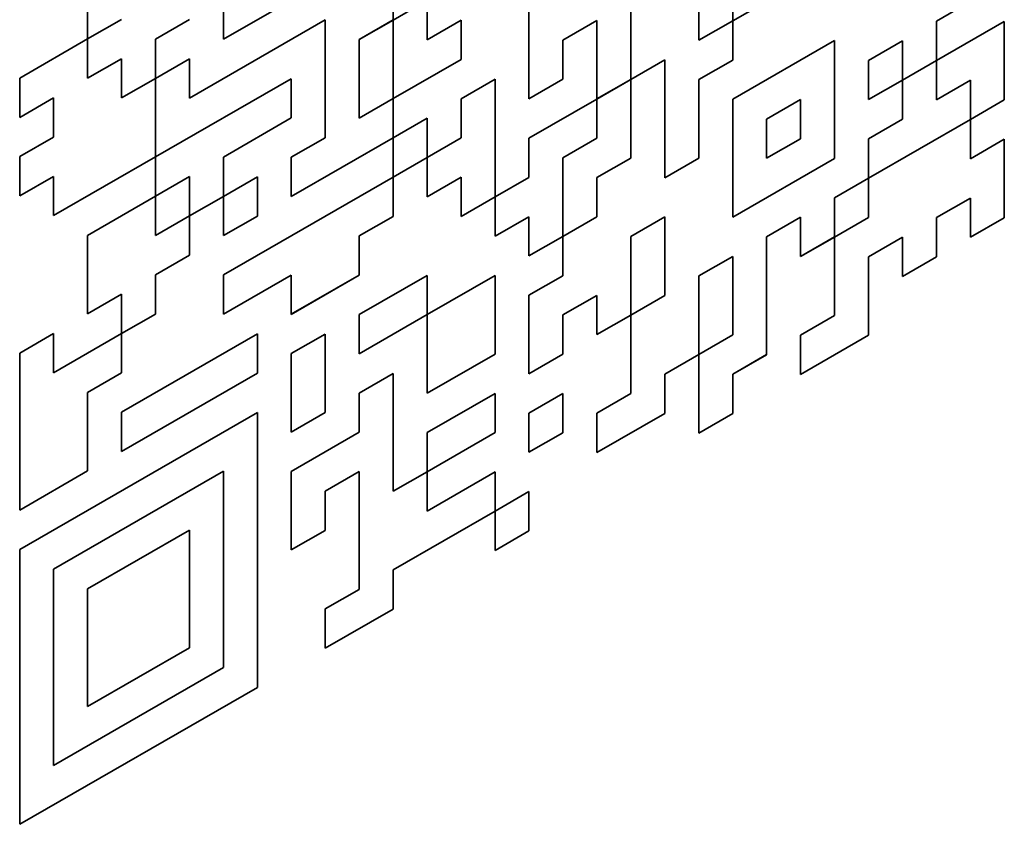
# Model space of a CAD drawing. Header units: millimetres. Extents: x 5 to 415, y 5 to 292.
# Tile 26 of 32: x 386.12 to 390, y 225.02 to 228.19. Entities that reach past the tile are written whole.
import ezdxf

# ---------------------------------------------------------------- set-up
doc = ezdxf.new("R2010")
doc.units = ezdxf.units.MM
doc.layers.add('Sichtbar (ISO)', color=7, linetype='Continuous', lineweight=35)

msp = doc.modelspace()

# ---------------------------------------------------------------- linework, layer by layer
at = {"layer": 'Sichtbar (ISO)'}
for p, q in [((388.79753881, 228.11071707), (388.79753881, 228.73092524)), ((388.93157455, 228.18798457), (388.93157455, 228.65314069)), ((388.93164526, 228.65309997), (388.93164526, 228.18794385)), ((388.52925518, 227.95630425), (388.52925518, 228.57651241)), ((388.52932589, 228.57647169), (388.52932589, 227.95626353)), ((386.92004839, 228.11490653), (387.59058068, 228.5010404)), ((388.12700651, 227.87963525), (388.12700651, 228.49984341)), ((387.59050997, 228.19097704), (387.59050997, 228.34602908)), ((387.59058068, 228.34598836), (387.59058068, 228.19093632)), ((388.93164526, 228.18794385), (389.19985818, 228.34239739)), ((386.38362255, 228.11610352), (386.38362255, 228.27115556)), ((386.91997768, 228.11494725), (386.91997768, 228.26999929)), ((386.92004839, 228.26995857), (386.92004839, 228.11490653)), ((387.59058068, 228.19093632), (387.72468714, 228.26816309)), ((387.72461643, 228.11315177), (387.72461643, 228.26812237)), ((387.72468714, 228.26816309), (387.72468714, 228.11311105)), ((389.7362133, 228.18618908), (389.87031976, 228.26341586)), ((389.87039047, 228.26337514), (389.73628402, 228.18614836)), ((386.38362255, 228.11618496), (386.5176583, 228.19337101)), ((386.51772901, 228.19333029), (386.38362255, 228.11610352)), ((386.65183547, 228.11550503), (386.78594193, 228.1927318)), ((386.78594193, 227.88270916), (387.32229705, 228.19157553)), ((387.32236776, 228.19153481), (386.78594193, 227.88262772)), ((387.32236776, 228.19153481), (387.32229705, 228.19157553)), ((387.32236776, 227.72637869), (387.32236776, 228.19153481)), ((387.45640351, 228.11375026), (387.59050997, 228.19097704)), ((387.59058068, 228.19093632), (387.45647422, 228.11370954)), ((387.59058068, 228.19093632), (387.59050997, 228.19097704)), ((387.59058068, 227.88083224), (387.59058068, 228.19093632)), ((387.72468714, 228.11311105), (387.8587936, 228.19033782)), ((387.85872289, 228.0353265), (387.85872289, 228.1902971)), ((387.8587936, 228.19033782), (387.8587936, 228.03528578)), ((388.26104226, 228.11195478), (388.39514872, 228.18918155)), ((388.39521943, 228.18914083), (388.26111297, 228.11191406)), ((388.39521943, 228.18914083), (388.39514872, 228.18918155)), ((388.39521943, 227.87903675), (388.39521943, 228.18914083)), ((388.79753881, 228.11079851), (388.93157455, 228.18798457)), ((388.93164526, 228.18794385), (388.79753881, 228.11071707)), ((388.93164526, 228.18794385), (388.93157455, 228.18798457)), ((388.93164526, 228.0328918), (388.93164526, 228.18794385)), ((389.7362133, 228.03113704), (389.7362133, 228.18618908)), ((389.73628402, 228.18614836), (389.7362133, 228.18618908)), ((389.73628402, 228.18614836), (389.73628402, 228.03109632)), ((389.73628402, 228.03109632), (390.00449693, 228.18554987)), ((390.00442622, 227.87548651), (390.00442622, 228.18550915)), ((390.00449693, 228.18554987), (390.00449693, 227.87544579)), ((386.11540964, 227.96164997), (386.38362255, 228.11610352)), ((386.38355184, 227.9610922), (386.38355184, 228.1160628)), ((386.38362255, 228.11610352), (386.38362255, 227.96105148)), ((386.65183547, 227.96045299), (386.65183547, 228.11550503)), ((386.92004839, 228.11490653), (386.91997768, 228.11494725)), ((387.45640351, 227.80364618), (387.45640351, 228.11375026)), ((387.45647422, 228.11370954), (387.45640351, 228.11375026)), ((387.45647422, 228.11370954), (387.45647422, 227.80360546)), ((387.72461643, 228.11315177), (387.72468714, 228.11311105)), ((388.26104226, 227.95690274), (388.26104226, 228.11195478)), ((388.26111297, 228.11191406), (388.26104226, 228.11195478)), ((388.26111297, 228.11191406), (388.26111297, 227.95686202)), ((388.93157455, 227.87788048), (389.33389393, 228.1095608)), ((389.33396464, 228.10952008), (388.93164526, 227.87783976)), ((389.33396464, 228.10952008), (389.33389393, 228.1095608)), ((389.33396464, 227.64436396), (389.33396464, 228.10952008)), ((389.46800039, 228.03173554), (389.60210685, 228.10896231)), ((389.60217756, 228.10892159), (389.4680711, 228.03169482)), ((389.60217756, 228.10892159), (389.60210685, 228.10896231)), ((389.60217756, 227.95386955), (389.60217756, 228.10892159)), ((386.38362255, 227.96105148), (386.51772901, 228.03827825)), ((386.5176583, 227.88326693), (386.5176583, 228.03823753)), ((386.51772901, 228.03827825), (386.51772901, 227.88322621)), ((386.65183547, 227.96053442), (386.78587122, 228.03772048)), ((386.78594193, 228.03767976), (386.65183547, 227.96045299)), ((386.78594193, 228.03767976), (386.78587122, 228.03772048)), ((386.78594193, 227.88262772), (386.78594193, 228.03767976)), ((387.59058068, 227.88091367), (387.85872289, 228.0353265)), ((387.8587936, 228.03528578), (387.59058068, 227.88083224)), ((387.8587936, 228.03528578), (387.85872289, 228.0353265)), ((388.52932589, 227.95626353), (388.66343235, 228.0334903)), ((388.66336164, 227.5683749), (388.66336164, 228.03344958)), ((388.66343235, 228.0334903), (388.66343235, 227.56833418)), ((388.79753881, 227.95566503), (388.93164526, 228.0328918)), ((389.46800039, 227.87668349), (389.46800039, 228.03173554)), ((389.4680711, 228.03169482), (389.46800039, 228.03173554)), ((389.4680711, 228.03169482), (389.4680711, 227.87664278)), ((389.60217756, 227.95395099), (389.7362133, 228.03113704)), ((389.73628402, 228.03109632), (389.60217756, 227.95386955)), ((389.73628402, 228.03109632), (389.7362133, 228.03113704)), ((389.73628402, 227.87604428), (389.73628402, 228.03109632)), ((386.11540964, 227.80659793), (386.11540964, 227.96164997)), ((386.38355184, 227.9610922), (386.38362255, 227.96105148)), ((386.51772901, 227.88322621), (386.65183547, 227.96045299)), ((386.65176476, 227.65038962), (386.65176476, 227.96041227)), ((386.65183547, 227.96045299), (386.65183547, 227.6503489)), ((386.65183547, 227.6503489), (387.1882613, 227.959256)), ((387.18819059, 227.80424468), (387.18819059, 227.95921528)), ((387.1882613, 227.959256), (387.1882613, 227.80420396)), ((387.8587936, 227.88023374), (387.99290005, 227.95746051)), ((387.99282934, 227.49234511), (387.99282934, 227.95741979)), ((387.99290005, 227.95746051), (387.99290005, 227.49230439)), ((388.12700651, 227.87971669), (388.26104226, 227.95690274)), ((388.26111297, 227.95686202), (388.12700651, 227.87963525)), ((388.26111297, 227.95686202), (388.26104226, 227.95690274)), ((388.39521943, 227.87911819), (388.52925518, 227.95630425)), ((388.52932589, 227.95626353), (388.39521943, 227.87903675)), ((388.52932589, 227.95626353), (388.52925518, 227.95630425)), ((388.52932589, 227.64615944), (388.52932589, 227.95626353)), ((388.79753881, 227.64556095), (388.79753881, 227.95566503)), ((389.4680711, 227.87664278), (389.60217756, 227.95386955)), ((389.60210685, 227.79885823), (389.60210685, 227.95382883)), ((389.60217756, 227.95386955), (389.60217756, 227.79881751)), ((389.73628402, 227.87612572), (389.87031976, 227.95331177)), ((389.87039047, 227.95327105), (389.73628402, 227.87604428)), ((389.87039047, 227.95327105), (389.87031976, 227.95331177)), ((389.87039047, 227.79821901), (389.87039047, 227.95327105)), ((386.11540964, 227.80667937), (386.24944538, 227.88386543)), ((386.24951609, 227.88382471), (386.11540964, 227.80659793)), ((386.24951609, 227.88382471), (386.24944538, 227.88386543)), ((386.24951609, 227.72877267), (386.24951609, 227.88382471)), ((386.5176583, 227.88326693), (386.51772901, 227.88322621)), ((387.45647422, 227.80360546), (387.59058068, 227.88083224)), ((387.59050997, 227.72582091), (387.59050997, 227.88079152)), ((387.59058068, 227.88083224), (387.59058068, 227.72578019)), ((387.8587936, 227.7251817), (387.8587936, 227.88023374)), ((388.12700651, 227.72458321), (388.39521943, 227.87903675)), ((388.39514872, 227.72402543), (388.39514872, 227.87899603)), ((388.39521943, 227.87903675), (388.39521943, 227.72398471)), ((388.93157455, 227.41272436), (388.93157455, 227.87788048)), ((388.93164526, 227.87783976), (388.93157455, 227.87788048)), ((388.93164526, 227.87783976), (388.93164526, 227.41268364)), ((389.06575172, 227.8000145), (389.19985818, 227.87724127)), ((389.19978747, 227.72222995), (389.19978747, 227.87720055)), ((389.19985818, 227.87724127), (389.19985818, 227.72218923)), ((389.46800039, 227.87668349), (389.4680711, 227.87664278)), ((389.87039047, 227.79830045), (390.00442622, 227.87548651)), ((390.00449693, 227.87544579), (389.87039047, 227.79821901)), ((390.00449693, 227.87544579), (390.00442622, 227.87548651)), ((386.91997768, 227.64979113), (387.18819059, 227.80424468)), ((387.1882613, 227.80420396), (386.92004839, 227.64975041)), ((387.1882613, 227.80420396), (387.18819059, 227.80424468)), ((387.45640351, 227.80364618), (387.45647422, 227.80360546)), ((387.59058068, 227.72578019), (387.72468714, 227.80300697)), ((387.72461643, 227.64799565), (387.72461643, 227.80296625)), ((387.72468714, 227.80300697), (387.72468714, 227.64795493)), ((389.06575172, 227.64496246), (389.06575172, 227.8000145)), ((389.46800039, 227.72163145), (389.60210685, 227.79885823)), ((389.60217756, 227.79881751), (389.4680711, 227.72159073)), ((389.4680711, 227.56653869), (389.87039047, 227.79821901)), ((389.60217756, 227.79881751), (389.60210685, 227.79885823)), ((389.87031976, 227.64320769), (389.87031976, 227.79817829)), ((389.87039047, 227.79821901), (389.87039047, 227.64316697)), ((386.11540964, 227.65154589), (386.24951609, 227.72877267)), ((387.1882613, 227.64915192), (387.32236776, 227.72637869)), ((387.1882613, 227.49418131), (387.59050997, 227.72582091)), ((387.59058068, 227.72578019), (387.1882613, 227.49409987)), ((387.59058068, 227.72578019), (387.59050997, 227.72582091)), ((387.59058068, 227.57072815), (387.59058068, 227.72578019)), ((387.72468714, 227.64795493), (387.8587936, 227.7251817)), ((388.12700651, 227.56953116), (388.12700651, 227.72458321)), ((388.26104226, 227.64679866), (388.39514872, 227.72402543)), ((388.39521943, 227.72398471), (388.26111297, 227.64675794)), ((388.39521943, 227.72398471), (388.39514872, 227.72402543)), ((389.06575172, 227.64504389), (389.19978747, 227.72222995)), ((389.19985818, 227.72218923), (389.06575172, 227.64496246)), ((389.19985818, 227.72218923), (389.19978747, 227.72222995)), ((389.46800039, 227.56657941), (389.46800039, 227.72163145)), ((389.4680711, 227.72159073), (389.46800039, 227.72163145)), ((389.4680711, 227.72159073), (389.4680711, 227.56653869)), ((389.87039047, 227.64316697), (390.00449693, 227.72039375)), ((390.00442622, 227.41033038), (390.00442622, 227.72035303)), ((390.00449693, 227.72039375), (390.00449693, 227.41028966)), ((386.11540964, 227.49649385), (386.11540964, 227.65154589)), ((386.24951609, 227.41875002), (386.65176476, 227.65038962)), ((386.65183547, 227.6503489), (386.24951609, 227.41866858)), ((386.65183547, 227.6503489), (386.65176476, 227.65038962)), ((386.65183547, 227.49529686), (386.65183547, 227.6503489)), ((386.91997768, 227.49473909), (386.91997768, 227.64979113)), ((386.91997768, 227.64979113), (386.92004839, 227.64975041)), ((386.92004839, 227.64975041), (386.92004839, 227.49469837)), ((387.1882613, 227.49409987), (387.1882613, 227.64915192)), ((387.59058068, 227.57080959), (387.72461643, 227.64799565)), ((387.72468714, 227.64795493), (387.59058068, 227.57072815)), ((387.72468714, 227.64795493), (387.72461643, 227.64799565)), ((387.72468714, 227.49290289), (387.72468714, 227.64795493)), ((388.26104226, 227.33669458), (388.26104226, 227.64679866)), ((388.26111297, 227.64675794), (388.26104226, 227.64679866)), ((388.26111297, 227.64675794), (388.26111297, 227.33665386)), ((388.39521943, 227.56893267), (388.52932589, 227.64615944)), ((388.66343235, 227.56833418), (388.79753881, 227.64556095)), ((388.93164526, 227.41268364), (389.33396464, 227.64436396)), ((389.87031976, 227.64320769), (389.87039047, 227.64316697)), ((386.11540964, 227.49657529), (386.24944538, 227.57376134)), ((386.24951609, 227.57372063), (386.11540964, 227.49649385)), ((386.24951609, 227.57372063), (386.24944538, 227.57376134)), ((386.24951609, 227.41866858), (386.24951609, 227.57372063)), ((386.65183547, 227.4953783), (386.78587122, 227.57256436)), ((386.78594193, 227.57252364), (386.65183547, 227.49529686)), ((386.78594193, 227.57252364), (386.78587122, 227.57256436)), ((386.78594193, 227.4174716), (386.78594193, 227.57252364)), ((386.92004839, 227.49469837), (387.05415485, 227.57192514)), ((386.92004839, 227.18459429), (387.59058068, 227.57072815)), ((387.05408413, 227.41691382), (387.05408413, 227.57188442)), ((387.05415485, 227.57192514), (387.05415485, 227.4168731)), ((387.59050997, 227.41571683), (387.59050997, 227.57068743)), ((387.59058068, 227.57072815), (387.59058068, 227.41567611)), ((387.72468714, 227.49298432), (387.85872289, 227.57017038)), ((387.8587936, 227.57012966), (387.72468714, 227.49290289)), ((387.8587936, 227.57012966), (387.85872289, 227.57017038)), ((387.8587936, 227.41507762), (387.8587936, 227.57012966)), ((387.99290005, 227.49230439), (388.12700651, 227.56953116)), ((388.39521943, 227.41388063), (388.39521943, 227.56893267)), ((388.66336164, 227.5683749), (388.66343235, 227.56833418)), ((389.33389393, 227.48935264), (389.46800039, 227.56657941)), ((389.4680711, 227.56653869), (389.33396464, 227.48931192)), ((389.4680711, 227.56653869), (389.46800039, 227.56657941)), ((389.4680711, 227.41148665), (389.4680711, 227.56653869)), ((386.38362255, 227.34084332), (386.65183547, 227.49529686)), ((386.65176476, 227.34028554), (386.65176476, 227.49525614)), ((386.65183547, 227.49529686), (386.65183547, 227.34024482)), ((386.78594193, 227.41755303), (386.91997768, 227.49473909)), ((386.92004839, 227.49469837), (386.78594193, 227.4174716)), ((386.92004839, 227.49469837), (386.91997768, 227.49473909)), ((386.92004839, 227.33964633), (386.92004839, 227.49469837)), ((387.8587936, 227.41515906), (387.99282934, 227.49234511)), ((387.99290005, 227.49230439), (387.8587936, 227.41507762)), ((387.99290005, 227.49230439), (387.99282934, 227.49234511)), ((387.99290005, 227.33725235), (387.99290005, 227.49230439)), ((389.33389393, 227.3343006), (389.33389393, 227.48935264)), ((389.33396464, 227.48931192), (389.33389393, 227.48935264)), ((389.33396464, 227.48931192), (389.33396464, 227.33425988)), ((389.7362133, 227.41092888), (389.87031976, 227.48815565)), ((389.87039047, 227.48811493), (389.73628402, 227.41088816)), ((389.87039047, 227.48811493), (389.87031976, 227.48815565)), ((389.87039047, 227.33306289), (389.87039047, 227.48811493)), ((386.65183547, 227.34024482), (386.78594193, 227.4174716)), ((386.78587122, 227.26246027), (386.78587122, 227.41743088)), ((386.78594193, 227.4174716), (386.78594193, 227.26241955)), ((386.92004839, 227.33972777), (387.05408413, 227.41691382)), ((387.05415485, 227.4168731), (386.92004839, 227.33964633)), ((387.05415485, 227.4168731), (387.05408413, 227.41691382)), ((387.45640351, 227.33849006), (387.59050997, 227.41571683)), ((387.59058068, 227.41567611), (387.45647422, 227.33844934)), ((387.59058068, 227.41567611), (387.59050997, 227.41571683)), ((387.99290005, 227.33733379), (388.1269358, 227.41451984)), ((388.12700651, 227.41447912), (387.99290005, 227.33725235)), ((388.12700651, 227.41447912), (388.1269358, 227.41451984)), ((388.12700651, 227.25942708), (388.12700651, 227.41447912)), ((388.26111297, 227.33665386), (388.39521943, 227.41388063)), ((388.52925518, 227.33609608), (388.66336164, 227.41332285)), ((388.66343235, 227.41328214), (388.52932589, 227.33605536)), ((388.66343235, 227.41328214), (388.66336164, 227.41332285)), ((388.66343235, 227.10317805), (388.66343235, 227.41328214)), ((388.93157455, 227.41272436), (388.93164526, 227.41268364)), ((389.06568101, 227.33489909), (389.19978747, 227.41212587)), ((389.19985818, 227.41208515), (389.06575172, 227.33485837)), ((389.19985818, 227.41208515), (389.19978747, 227.41212587)), ((389.19985818, 227.25703311), (389.19985818, 227.41208515)), ((389.33396464, 227.33425988), (389.4680711, 227.41148665)), ((389.7362133, 227.25587684), (389.7362133, 227.41092888)), ((389.73628402, 227.41088816), (389.7362133, 227.41092888)), ((389.73628402, 227.41088816), (389.73628402, 227.25583612)), ((389.87039047, 227.33314433), (390.00442622, 227.41033038)), ((390.00449693, 227.41028966), (389.87039047, 227.33306289)), ((390.00449693, 227.41028966), (390.00442622, 227.41033038)), ((386.38362255, 227.03073923), (386.38362255, 227.34084332)), ((386.65176476, 227.34028554), (386.65183547, 227.34024482)), ((387.45640351, 227.18343802), (387.45640351, 227.33849006)), ((387.45647422, 227.33844934), (387.45640351, 227.33849006)), ((387.45647422, 227.33844934), (387.45647422, 227.1833973)), ((388.12700651, 227.25950852), (388.26104226, 227.33669458)), ((388.26111297, 227.33665386), (388.12700651, 227.25942708)), ((388.26111297, 227.33665386), (388.26104226, 227.33669458)), ((388.26111297, 227.18160182), (388.26111297, 227.33665386)), ((388.52925518, 227.025992), (388.52925518, 227.33609608)), ((388.52932589, 227.33605536), (388.52925518, 227.33609608)), ((388.52932589, 227.33605536), (388.52932589, 227.02595128)), ((389.06568101, 226.86974297), (389.06568101, 227.33489909)), ((389.06575172, 227.33485837), (389.06568101, 227.33489909)), ((389.06575172, 227.33485837), (389.06575172, 226.86970225)), ((389.19985818, 227.25711454), (389.33389393, 227.3343006)), ((389.33396464, 227.33425988), (389.19985818, 227.25703311)), ((389.33396464, 227.33425988), (389.33389393, 227.3343006)), ((389.33396464, 227.0241558), (389.33396464, 227.33425988)), ((389.46800039, 227.25647533), (389.60210685, 227.3337021)), ((389.60217756, 227.33366138), (389.4680711, 227.25643461)), ((389.60217756, 227.33366138), (389.60210685, 227.3337021)), ((389.60217756, 227.17860934), (389.60217756, 227.33366138)), ((386.65176476, 227.1852335), (386.78587122, 227.26246027)), ((386.78594193, 227.26241955), (386.65183547, 227.18519278)), ((386.78594193, 227.26241955), (386.78587122, 227.26246027)), ((388.79746809, 227.18044555), (388.93157455, 227.25767232)), ((388.93164526, 227.2576316), (388.79753881, 227.18040483)), ((388.93164526, 227.2576316), (388.93157455, 227.25767232)), ((388.93164526, 226.94752752), (388.93164526, 227.2576316)), ((389.46800039, 226.94637125), (389.46800039, 227.25647533)), ((389.4680711, 227.25643461), (389.46800039, 227.25647533)), ((389.4680711, 227.25643461), (389.4680711, 226.94633053)), ((389.60217756, 227.17869078), (389.7362133, 227.25587684)), ((389.73628402, 227.25583612), (389.60217756, 227.17860934)), ((389.73628402, 227.25583612), (389.7362133, 227.25587684)), ((386.65176476, 227.03018146), (386.65176476, 227.1852335)), ((386.65183547, 227.18519278), (386.65176476, 227.1852335)), ((386.65183547, 227.18519278), (386.65183547, 227.03014074)), ((386.92004839, 227.02954225), (386.92004839, 227.18459429)), ((386.92004839, 227.02962369), (387.18819059, 227.18403651)), ((387.1882613, 227.18399579), (386.92004839, 227.02954225)), ((387.1882613, 227.18399579), (387.18819059, 227.18403651)), ((387.1882613, 227.02894375), (387.1882613, 227.18399579)), ((387.1882613, 227.02902519), (387.45640351, 227.18343802)), ((387.45647422, 227.1833973), (387.1882613, 227.02894375)), ((387.45647422, 227.1833973), (387.45640351, 227.18343802)), ((387.45647422, 227.02834526), (387.72468714, 227.1827988)), ((387.72461643, 227.02778748), (387.72461643, 227.18275808)), ((387.72468714, 227.1827988), (387.72468714, 227.02774676)), ((387.72468714, 227.02774676), (387.99290005, 227.18220031)), ((387.99282934, 226.87213695), (387.99282934, 227.18215959)), ((387.99290005, 227.18220031), (387.99290005, 226.87209623)), ((388.12700651, 227.10437504), (388.26111297, 227.18160182)), ((388.79746809, 226.87034146), (388.79746809, 227.18044555)), ((388.79753881, 227.18040483), (388.79746809, 227.18044555)), ((388.79753881, 227.18040483), (388.79753881, 226.87030074)), ((386.38362255, 227.03082067), (386.5176583, 227.10800673)), ((386.51772901, 227.10796601), (386.38362255, 227.03073923)), ((386.51772901, 227.10796601), (386.5176583, 227.10800673)), ((386.51772901, 226.95291397), (386.51772901, 227.10796601)), ((388.12700651, 226.79427096), (388.12700651, 227.10437504)), ((388.26104226, 227.02659049), (388.39514872, 227.10381727)), ((388.39521943, 227.10377655), (388.26111297, 227.02654977)), ((388.39521943, 227.10377655), (388.39514872, 227.10381727)), ((388.39521943, 226.94872451), (388.39521943, 227.10377655)), ((388.52932589, 227.02595128), (388.66343235, 227.10317805)), ((386.51772901, 226.95299541), (386.65176476, 227.03018146)), ((386.65183547, 227.03014074), (386.51772901, 226.95291397)), ((386.65183547, 227.03014074), (386.65176476, 227.03018146)), ((387.45647422, 226.87329322), (387.45647422, 227.02834526)), ((387.45647422, 226.87337466), (387.72461643, 227.02778748)), ((387.72468714, 227.02774676), (387.45647422, 226.87329322)), ((387.72468714, 227.02774676), (387.72461643, 227.02778748)), ((387.72468714, 226.71764268), (387.72468714, 227.02774676)), ((388.26104226, 226.87153845), (388.26104226, 227.02659049)), ((388.26111297, 227.02654977), (388.26104226, 227.02659049)), ((388.26111297, 227.02654977), (388.26111297, 226.87149773)), ((388.39521943, 226.94880595), (388.52925518, 227.025992)), ((388.52932589, 227.02595128), (388.39521943, 226.94872451)), ((388.52932589, 227.02595128), (388.52925518, 227.025992)), ((388.52932589, 226.7158472), (388.52932589, 227.02595128)), ((389.19985818, 226.94692902), (389.33396464, 227.0241558)), ((386.11540964, 226.87628569), (386.24951609, 226.95351246)), ((386.24944538, 226.79850114), (386.24944538, 226.95347174)), ((386.24951609, 226.95351246), (386.24951609, 226.79846042)), ((386.24951609, 226.79846042), (386.51772901, 226.95291397)), ((386.5176583, 226.79790265), (386.5176583, 226.95287325)), ((386.51772901, 226.95291397), (386.51772901, 226.79786193)), ((386.51772901, 226.64280989), (387.05415485, 226.95171698)), ((387.05408413, 226.79670566), (387.05408413, 226.95167626)), ((387.05415485, 226.95171698), (387.05415485, 226.79666494)), ((387.1882613, 226.87389171), (387.32236776, 226.95111848)), ((387.32229705, 226.64105512), (387.32229705, 226.95107776)), ((387.32236776, 226.95111848), (387.32236776, 226.6410144)), ((388.79753881, 226.87030074), (388.93164526, 226.94752752)), ((389.19985818, 226.79187698), (389.19985818, 226.94692902)), ((389.19985818, 226.79195842), (389.46800039, 226.94637125)), ((389.4680711, 226.94633053), (389.19985818, 226.79187698)), ((389.4680711, 226.94633053), (389.46800039, 226.94637125)), ((386.11540964, 226.25607752), (386.11540964, 226.87628569)), ((387.1882613, 226.56378763), (387.1882613, 226.87389171)), ((387.72468714, 226.71772412), (387.99282934, 226.87213695)), ((387.99290005, 226.87209623), (387.72468714, 226.71764268)), ((387.99290005, 226.87209623), (387.99282934, 226.87213695)), ((388.12700651, 226.7943524), (388.26104226, 226.87153845)), ((388.26111297, 226.87149773), (388.12700651, 226.79427096)), ((388.26111297, 226.87149773), (388.26104226, 226.87153845)), ((388.66336164, 226.79311469), (388.79746809, 226.87034146)), ((388.79753881, 226.87030074), (388.66343235, 226.79307397)), ((388.79753881, 226.87030074), (388.79746809, 226.87034146)), ((388.79753881, 226.56019666), (388.79753881, 226.87030074)), ((388.93157455, 226.7925162), (389.06568101, 226.86974297)), ((389.06575172, 226.86970225), (388.93164526, 226.79247548)), ((389.06575172, 226.86970225), (389.06568101, 226.86974297)), ((386.24944538, 226.79850114), (386.24951609, 226.79846042)), ((386.38355184, 226.72067587), (386.5176583, 226.79790265)), ((386.51772901, 226.79786193), (386.38362255, 226.72063515)), ((386.51772901, 226.79786193), (386.5176583, 226.79790265)), ((386.51772901, 226.48783928), (387.05408413, 226.79670566)), ((387.05415485, 226.79666494), (386.51772901, 226.48775784)), ((387.05415485, 226.79666494), (387.05408413, 226.79670566)), ((387.45647422, 226.71824118), (387.59058068, 226.79546795)), ((387.59050997, 226.33035255), (387.59050997, 226.79542723)), ((387.59058068, 226.79546795), (387.59058068, 226.33031183)), ((388.66336164, 226.63806265), (388.66336164, 226.79311469)), ((388.66343235, 226.79307397), (388.66336164, 226.79311469)), ((388.66343235, 226.79307397), (388.66343235, 226.63802193)), ((388.93157455, 226.63746416), (388.93157455, 226.7925162)), ((388.93164526, 226.79247548), (388.93157455, 226.7925162)), ((388.93164526, 226.79247548), (388.93164526, 226.63742344)), ((386.38355184, 226.41057179), (386.38355184, 226.72067587)), ((386.38362255, 226.72063515), (386.38355184, 226.72067587)), ((386.38362255, 226.72063515), (386.38362255, 226.41053107)), ((387.45647422, 226.56318913), (387.45647422, 226.71824118)), ((387.72468714, 226.56259064), (387.99290005, 226.71704419)), ((387.99282934, 226.56203287), (387.99282934, 226.71700347)), ((387.99290005, 226.71704419), (387.99290005, 226.56199215)), ((388.12700651, 226.63921892), (388.26111297, 226.71644569)), ((388.26104226, 226.56143437), (388.26104226, 226.71640497)), ((388.26111297, 226.71644569), (388.26111297, 226.56139365)), ((388.39521943, 226.63862043), (388.52932589, 226.7158472)), ((386.11540964, 226.10102548), (387.05415485, 226.6416129)), ((386.51772901, 226.48775784), (386.51772901, 226.64280989)), ((387.05408413, 225.55628933), (387.05408413, 226.64157218)), ((387.05415485, 226.6416129), (387.05415485, 225.55624861)), ((387.1882613, 226.56386907), (387.32229705, 226.64105512)), ((387.32236776, 226.6410144), (387.1882613, 226.56378763)), ((387.32236776, 226.6410144), (387.32229705, 226.64105512)), ((388.12700651, 226.48416688), (388.12700651, 226.63921892)), ((388.39521943, 226.48356838), (388.39521943, 226.63862043)), ((388.39521943, 226.48364982), (388.66336164, 226.63806265)), ((388.66343235, 226.63802193), (388.39521943, 226.48356838)), ((388.66343235, 226.63802193), (388.66336164, 226.63806265)), ((388.79753881, 226.5602781), (388.93157455, 226.63746416)), ((388.93164526, 226.63742344), (388.79753881, 226.56019666)), ((388.93164526, 226.63742344), (388.93157455, 226.63746416)), ((387.1882613, 226.40873559), (387.45647422, 226.56318913)), ((387.72468714, 226.4075386), (387.72468714, 226.56259064)), ((387.72468714, 226.40762004), (387.99282934, 226.56203287)), ((387.99290005, 226.56199215), (387.72468714, 226.4075386)), ((387.99290005, 226.56199215), (387.99282934, 226.56203287)), ((388.12700651, 226.48424832), (388.26104226, 226.56143437)), ((388.26111297, 226.56139365), (388.12700651, 226.48416688)), ((388.26111297, 226.56139365), (388.26104226, 226.56143437)), ((386.11540964, 226.25615896), (386.38355184, 226.41057179)), ((386.38362255, 226.41053107), (386.11540964, 226.25607752)), ((386.24944538, 226.02324094), (386.91997768, 226.4093748)), ((386.92004839, 226.40933408), (386.24951609, 226.02320022)), ((386.38362255, 226.41053107), (386.38355184, 226.41057179)), ((386.92004839, 226.40933408), (386.91997768, 226.4093748)), ((386.92004839, 225.63407388), (386.92004839, 226.40933408)), ((387.1882613, 226.09863151), (387.1882613, 226.40873559)), ((387.32229705, 226.33095104), (387.45640351, 226.40817781)), ((387.45647422, 226.40813709), (387.32236776, 226.33091032)), ((387.45647422, 226.40813709), (387.45640351, 226.40817781)), ((387.45647422, 225.94298097), (387.45647422, 226.40813709)), ((387.59058068, 226.33031183), (387.72468714, 226.4075386)), ((387.72461643, 226.25252728), (387.72461643, 226.40749788)), ((387.72468714, 226.4075386), (387.72468714, 226.25248656)), ((387.72468714, 226.25248656), (387.99290005, 226.40694011)), ((387.99282934, 226.25192878), (387.99282934, 226.40689939)), ((387.99290005, 226.40694011), (387.99290005, 226.25188806)), ((387.32229705, 226.175899), (387.32229705, 226.33095104)), ((387.32236776, 226.33091032), (387.32229705, 226.33095104)), ((387.32236776, 226.33091032), (387.32236776, 226.17585828)), ((387.59050997, 226.33035255), (387.59058068, 226.33031183)), ((387.99290005, 226.25188806), (388.12700651, 226.32911484)), ((388.1269358, 226.17410352), (388.1269358, 226.32907412)), ((388.12700651, 226.32911484), (388.12700651, 226.1740628)), ((387.59050997, 226.02024846), (387.99282934, 226.25192878)), ((387.99290005, 226.25188806), (387.59058068, 226.02020774)), ((387.72461643, 226.25252728), (387.72468714, 226.25248656)), ((387.99290005, 226.25188806), (387.99282934, 226.25192878)), ((387.99290005, 226.09683602), (387.99290005, 226.25188806)), ((386.38362255, 225.94537495), (386.78594193, 226.17705527)), ((386.78587122, 225.71193986), (386.78587122, 226.17701455)), ((386.78594193, 226.17705527), (386.78594193, 225.71189915)), ((387.1882613, 226.09871295), (387.32229705, 226.175899)), ((387.32236776, 226.17585828), (387.1882613, 226.09863151)), ((387.32236776, 226.17585828), (387.32229705, 226.175899)), ((387.99290005, 226.09691746), (388.1269358, 226.17410352)), ((388.12700651, 226.1740628), (387.99290005, 226.09683602)), ((388.12700651, 226.1740628), (388.1269358, 226.17410352)), ((386.11540964, 225.0156612), (386.11540964, 226.10102548)), ((386.24944538, 225.24798073), (386.24944538, 226.02324094)), ((386.24951609, 226.02320022), (386.24944538, 226.02324094)), ((386.24951609, 226.02320022), (386.24951609, 225.24794001)), ((387.59050997, 225.86519642), (387.59050997, 226.02024846)), ((387.59058068, 226.02020774), (387.59050997, 226.02024846)), ((387.59058068, 226.02020774), (387.59058068, 225.8651557)), ((386.38362255, 225.48021883), (386.38362255, 225.94537495)), ((387.32236776, 225.8657542), (387.45647422, 225.94298097)), ((387.32236776, 225.71070216), (387.32236776, 225.8657542)), ((387.32236776, 225.7107836), (387.59050997, 225.86519642)), ((387.59058068, 225.8651557), (387.32236776, 225.71070216)), ((387.59058068, 225.8651557), (387.59050997, 225.86519642)), ((386.38362255, 225.48030026), (386.78587122, 225.71193986)), ((386.78594193, 225.71189915), (386.38362255, 225.48021883)), ((386.78594193, 225.71189915), (386.78587122, 225.71193986)), ((386.24951609, 225.24794001), (386.92004839, 225.63407388)), ((386.11540964, 225.01574264), (387.05408413, 225.55628933)), ((387.05415485, 225.55624861), (386.11540964, 225.0156612)), ((387.05415485, 225.55624861), (387.05408413, 225.55628933)), ((386.24944538, 225.24798073), (386.24951609, 225.24794001))]:
    msp.add_line(p, q, dxfattribs=at)

doc.saveas('drawing.dxf')
